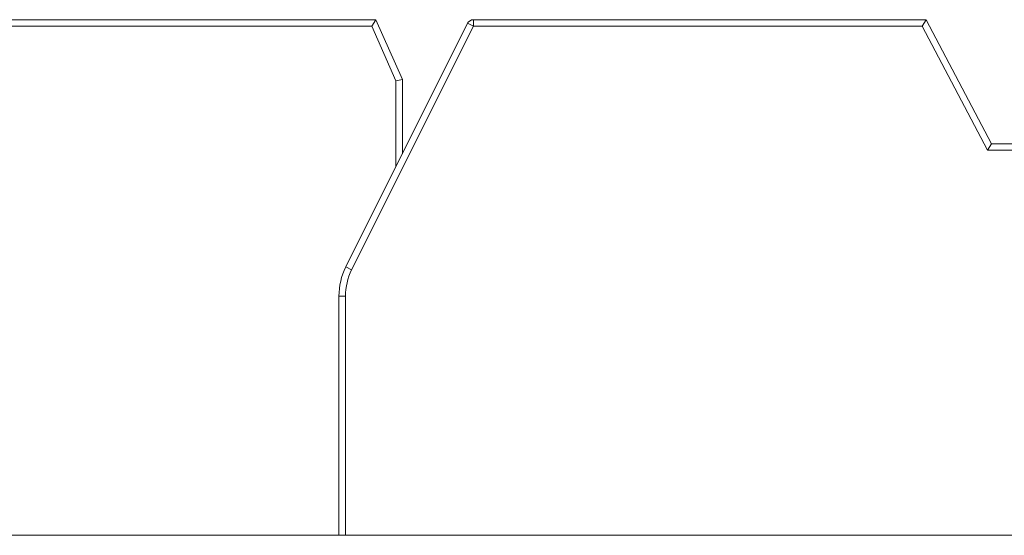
# Model space of a CAD drawing. Header units: inches. Extents: x 513 to 854, y 267 to 501.
# Tile 63 of 214: x 572.09 to 579.63, y 403.48 to 407.43. Entities that reach past the tile are written whole.
import ezdxf

# ---------------------------------------------------------------- set-up
doc = ezdxf.new("R2010")
doc.units = ezdxf.units.IN
doc.header["$MEASUREMENT"] = 0
doc.layers.add('1', color=7, linetype='Continuous')

# ---------------------------------------------------------------- blocks, each defined once
blk = doc.blocks.new('block 1856')
at = {"layer": '1', "color": 155, "lineweight": 18, "true_color": 0x4c7299}
blk.add_lwpolyline([(571.8159, 407.4333), (574.8159, 407.4333)], dxfattribs=at)
blk = doc.blocks.new('block 1857')
at = {"layer": '1', "color": 155, "lineweight": 13, "true_color": 0x4c7299}
blk.add_lwpolyline([(574.7834, 407.3833), (571.8392, 407.3833)], dxfattribs=at)
blk = doc.blocks.new('block 1859')
at = {"layer": '1', "color": 155, "lineweight": 18, "true_color": 0x4c7299}
blk.add_lwpolyline([(574.7834, 407.3833), (574.8159, 407.4333)], dxfattribs=at)
blk = doc.blocks.new('block 1867')
at = {"layer": '1', "color": 155, "lineweight": 13, "true_color": 0x4c7299}
blk.add_lwpolyline([(574.9688, 406.9657), (574.7834, 407.3833)], dxfattribs=at)
blk = doc.blocks.new('block 1868')
at = {"layer": '1', "color": 155, "lineweight": 18, "true_color": 0x4c7299}
blk.add_lwpolyline([(574.8159, 407.4333), (575.0188, 406.9763)], dxfattribs=at)
blk = doc.blocks.new('block 1869')
at = {"layer": '1', "color": 155, "lineweight": 18, "true_color": 0x4c7299}
blk.add_lwpolyline([(574.9688, 406.9657), (575.0188, 406.9763)], dxfattribs=at)
blk = doc.blocks.new('block 1925')
at = {"layer": '1', "color": 155, "lineweight": 13, "true_color": 0x4c7299}
blk.add_lwpolyline([(579.0018, 407.3833), (575.5629, 407.3833)], dxfattribs=at)
blk = doc.blocks.new('block 1926')
at = {"layer": '1', "color": 155, "lineweight": 13, "true_color": 0x4c7299}
blk.add_lwpolyline([(575.5629, 407.4333), (575.5629, 407.3833)], dxfattribs=at)
blk = doc.blocks.new('block 1927')
at = {"layer": '1', "color": 155, "lineweight": 18, "true_color": 0x4c7299}
blk.add_lwpolyline([(579.0018, 407.3833), (579.032, 407.4333)], dxfattribs=at)
blk = doc.blocks.new('block 1928')
at = {"layer": '1', "color": 155, "lineweight": 18, "true_color": 0x4c7299}
blk.add_lwpolyline([(579.032, 407.4333), (579.532, 406.4833)], dxfattribs=at)
blk = doc.blocks.new('block 1932')
at = {"layer": '1', "color": 155, "lineweight": 13, "true_color": 0x4c7299}
blk.add_lwpolyline([(579.5018, 406.4333), (579.0018, 407.3833)], dxfattribs=at)
blk = doc.blocks.new('block 1933')
at = {"layer": '1', "color": 155, "lineweight": 18, "true_color": 0x4c7299}
blk.add_lwpolyline([(579.5018, 406.4333), (579.532, 406.4833)], dxfattribs=at)
blk = doc.blocks.new('block 1937')
at = {"layer": '1', "color": 155, "lineweight": 18, "true_color": 0x4c7299}
blk.add_lwpolyline([(575.5629, 407.4333), (579.032, 407.4333)], dxfattribs=at)
blk = doc.blocks.new('block 1938')
at = {"layer": '1', "color": 155, "lineweight": 13, "true_color": 0x4c7299}
blk.add_lwpolyline([(575.5182, 407.4057), (575.5629, 407.3833)], dxfattribs=at)
blk = doc.blocks.new('block 1942')
at = {"layer": '1', "color": 155, "lineweight": 18, "true_color": 0x4c7299}
blk.add_lwpolyline([(574.5848, 405.5389), (575.5182, 407.4057)], dxfattribs=at)
blk = doc.blocks.new('block 1943')
at = {"layer": '1', "color": 155, "lineweight": 13, "true_color": 0x4c7299}
blk.add_lwpolyline([(575.5629, 407.3833), (574.6295, 405.5165)], dxfattribs=at)
blk = doc.blocks.new('block 1944')
at = {"layer": '1', "color": 155, "lineweight": 13, "true_color": 0x4c7299}
blk.add_lwpolyline([(574.5848, 405.5389), (574.6295, 405.5165)], dxfattribs=at)
blk = doc.blocks.new('block 1948')
at = {"layer": '1', "color": 155, "lineweight": 18, "true_color": 0x4c7299}
blk.add_lwpolyline([(579.532, 406.4833), (582.332, 406.4833)], dxfattribs=at)
blk = doc.blocks.new('block 1949')
at = {"layer": '1', "color": 155, "lineweight": 13, "true_color": 0x4c7299}
blk.add_lwpolyline([(582.3553, 406.4333), (579.5018, 406.4333)], dxfattribs=at)
blk = doc.blocks.new('block 1950')
at = {"layer": '1', "color": 155, "lineweight": 13, "true_color": 0x4c7299}
blk.add_lwpolyline([(574.532, 405.3153), (574.582, 405.3153)], dxfattribs=at)
blk = doc.blocks.new('block 2093')
at = {"layer": '1', "color": 155, "lineweight": 13, "true_color": 0x4c7299}
blk.add_lwpolyline([(574.9688, 406.3068), (574.9688, 406.9657)], dxfattribs=at)
blk = doc.blocks.new('block 2094')
at = {"layer": '1', "color": 155, "lineweight": 18, "true_color": 0x4c7299}
blk.add_lwpolyline([(575.0188, 406.9763), (575.0188, 406.4067)], dxfattribs=at)
blk = doc.blocks.new('block 2139')
at = {"layer": '1', "color": 155, "lineweight": 18, "true_color": 0x4c7299}
blk.add_lwpolyline([(574.532, 403.4833), (574.532, 405.3153)], dxfattribs=at)
blk = doc.blocks.new('block 2140')
at = {"layer": '1', "color": 155, "lineweight": 13, "true_color": 0x4c7299}
blk.add_lwpolyline([(574.582, 405.3153), (574.582, 403.4833)], dxfattribs=at)
blk = doc.blocks.new('block 2160')
at = {"layer": '1', "color": 18, "lineweight": 13, "true_color": 0x4c0000}
blk.add_lwpolyline([(672.7983, 403.4833), (559.6768, 403.4833)], dxfattribs=at)
blk = doc.blocks.new('block 2165')
at = {"layer": '1', "color": 18, "lineweight": 13, "true_color": 0x4c0000}
blk.add_lwpolyline([(672.7983, 403.4833), (559.6768, 403.4833)], dxfattribs=at)
blk = doc.blocks.new('block 2295')
at = {"layer": '1', "color": 18, "lineweight": 13, "true_color": 0x4c0000}
blk.add_lwpolyline([(548.3381, 403.4833), (661.4596, 403.4833)], dxfattribs=at)
blk = doc.blocks.new('block 2301')
at = {"layer": '1', "color": 18, "lineweight": 13, "true_color": 0x4c0000}
blk.add_lwpolyline([(577.0626, 403.4833), (577.4626, 403.4833)], dxfattribs=at)
blk = doc.blocks.new('block 2331')
at = {"layer": '1', "color": 18, "lineweight": 13, "true_color": 0x4c0000}
blk.add_lwpolyline([(548.3381, 403.4833), (661.4596, 403.4833)], dxfattribs=at)
blk = doc.blocks.new('block 2347')
at = {"layer": '1', "color": 18, "lineweight": 13, "true_color": 0x4c0000}
blk.add_lwpolyline([(577.0626, 403.4833), (577.4626, 403.4833)], dxfattribs=at)
blk = doc.blocks.new('block 4523')
at = {"layer": '1', "color": 155, "lineweight": 18, "true_color": 0x4c7299}
blk.add_open_spline([(575.5182, 407.4057), (575.5267, 407.4226), (575.544, 407.4333), (575.5629, 407.4333)], degree=3, dxfattribs=at)
blk = doc.blocks.new('block 4527')
at = {"layer": '1', "color": 155, "lineweight": 13, "true_color": 0x4c7299}
blk.add_open_spline([(574.6295, 405.5165), (574.5983, 405.4541), (574.582, 405.3852), (574.582, 405.3153)], degree=3, dxfattribs=at)
blk = doc.blocks.new('block 4528')
at = {"layer": '1', "color": 155, "lineweight": 18, "true_color": 0x4c7299}
blk.add_open_spline([(574.532, 405.3153), (574.532, 405.3929), (574.5501, 405.4695), (574.5848, 405.5389)], degree=3, dxfattribs=at)
blk = doc.blocks.new('block 6020')
at = {"layer": '1', "color": 155, "lineweight": 18, "true_color": 0x4c7299}
blk.add_lwpolyline([(672.7983, 403.4833), (559.6768, 403.4833)], dxfattribs=at)
blk = doc.blocks.new('block 6041')
at = {"layer": '1', "color": 18, "lineweight": 18, "true_color": 0x4c0000}
for points in [[(596.0046, 403.4833), (576.8061, 403.4833), (567.2069, 403.4833), (562.4073, 403.4833), (560.0075, 403.4833), (559.0609, 403.4833), (556.7525, 403.4833), (555.2021, 403.4833), (554.7581, 403.4833), (553.5582, 403.4833), (551.1584, 403.4833)], [(549.6583, 403.4833), (588.0552, 403.4833), (626.4521, 403.4833)]]:
    blk.add_lwpolyline(points, dxfattribs=at)
blk = doc.blocks.new('block 6054')
at = {"layer": '1', "color": 18, "lineweight": 18, "true_color": 0x4c0000}
blk.add_open_spline([(575.8724, 403.4833), (575.877, 403.4833), (575.8829, 403.4833), (575.8829, 403.4833), (575.8829, 403.4833), (575.8912, 403.4833), (575.8912, 403.4833), (575.8912, 403.4833), (575.9019, 403.4833), (575.9019, 403.4833), (575.9019, 403.4833), (575.9148, 403.4833), (575.9148, 403.4833), (575.9148, 403.4833), (575.9298, 403.4833), (575.9298, 403.4833), (575.9298, 403.4833), (575.9465, 403.4833), (575.9465, 403.4833), (575.9465, 403.4833), (575.9647, 403.4833), (575.9647, 403.4833), (575.9647, 403.4833), (575.9841, 403.4833), (575.9841, 403.4833), (575.9841, 403.4833), (576.0043, 403.4833), (576.0043, 403.4833), (576.0043, 403.4833), (576.0259, 403.4833), (576.0259, 403.4833), (576.0259, 403.4833), (576.0488, 403.4833), (576.0488, 403.4833), (576.0488, 403.4833), (576.0728, 403.4833), (576.0728, 403.4833), (576.0728, 403.4833), (576.1225, 403.4833), (576.1225, 403.4833), (576.1225, 403.4833), (576.1723, 403.4833), (576.1723, 403.4833), (576.1723, 403.4833), (576.1963, 403.4833), (576.1963, 403.4833), (576.1963, 403.4833), (576.2192, 403.4833), (576.2192, 403.4833), (576.2192, 403.4833), (576.2407, 403.4833), (576.2407, 403.4833), (576.2407, 403.4833), (576.261, 403.4833), (576.261, 403.4833), (576.261, 403.4833), (576.2804, 403.4833), (576.2804, 403.4833), (576.2804, 403.4833), (576.2986, 403.4833), (576.2986, 403.4833), (576.2986, 403.4833), (576.3153, 403.4833), (576.3153, 403.4833), (576.3153, 403.4833), (576.3303, 403.4833), (576.3303, 403.4833), (576.3303, 403.4833), (576.3432, 403.4833), (576.3432, 403.4833), (576.3432, 403.4833), (576.3539, 403.4833), (576.3539, 403.4833), (576.3539, 403.4833), (576.3622, 403.4833), (576.3622, 403.4833), (576.3622, 403.4833), (576.3681, 403.4833), (576.3681, 403.4833), (576.3681, 403.4833), (576.3622, 403.4833), (576.3622, 403.4833), (576.3622, 403.4833), (576.3539, 403.4833), (576.3539, 403.4833), (576.3539, 403.4833), (576.3432, 403.4833), (576.3432, 403.4833), (576.3432, 403.4833), (576.3303, 403.4833), (576.3303, 403.4833), (576.3303, 403.4833), (576.3153, 403.4833), (576.3153, 403.4833), (576.3153, 403.4833), (576.2986, 403.4833), (576.2986, 403.4833), (576.2986, 403.4833), (576.2804, 403.4833), (576.2804, 403.4833), (576.2804, 403.4833), (576.261, 403.4833), (576.261, 403.4833), (576.261, 403.4833), (576.2407, 403.4833), (576.2407, 403.4833), (576.2407, 403.4833), (576.2192, 403.4833), (576.2192, 403.4833), (576.2192, 403.4833), (576.1963, 403.4833), (576.1963, 403.4833), (576.1963, 403.4833), (576.1723, 403.4833), (576.1723, 403.4833), (576.1723, 403.4833), (576.1225, 403.4833), (576.1225, 403.4833), (576.1225, 403.4833), (576.0728, 403.4833), (576.0728, 403.4833), (576.0728, 403.4833), (576.0488, 403.4833), (576.0488, 403.4833), (576.0488, 403.4833), (576.0259, 403.4833), (576.0259, 403.4833), (576.0259, 403.4833), (576.0043, 403.4833), (576.0043, 403.4833), (576.0043, 403.4833), (575.9841, 403.4833), (575.9841, 403.4833), (575.9841, 403.4833), (575.9647, 403.4833), (575.9647, 403.4833), (575.9647, 403.4833), (575.9465, 403.4833), (575.9465, 403.4833), (575.9465, 403.4833), (575.9298, 403.4833), (575.9298, 403.4833), (575.9298, 403.4833), (575.9148, 403.4833), (575.9148, 403.4833), (575.9148, 403.4833), (575.9019, 403.4833), (575.9019, 403.4833), (575.9019, 403.4833), (575.8912, 403.4833), (575.8912, 403.4833), (575.8912, 403.4833), (575.8829, 403.4833), (575.8829, 403.4833), (575.8829, 403.4833), (575.877, 403.4833), (575.877, 403.4833)], degree=3, knots=[0, 0, 0, 0, 1, 1, 1, 2, 2, 2, 3, 3, 3, 4, 4, 4, 5, 5, 5, 6, 6, 6, 7, 7, 7, 8, 8, 8, 9, 9, 9, 10, 10, 10, 11, 11, 11, 12, 12, 12, 13, 13, 13, 14, 14, 14, 15, 15, 15, 16, 16, 16, 17, 17, 17, 18, 18, 18, 19, 19, 19, 20, 20, 20, 21, 21, 21, 22, 22, 22, 23, 23, 23, 24, 24, 24, 25, 25, 25, 26, 26, 26, 27, 27, 27, 28, 28, 28, 29, 29, 29, 30, 30, 30, 31, 31, 31, 32, 32, 32, 33, 33, 33, 34, 34, 34, 35, 35, 35, 36, 36, 36, 37, 37, 37, 38, 38, 38, 39, 39, 39, 40, 40, 40, 41, 41, 41, 42, 42, 42, 43, 43, 43, 44, 44, 44, 45, 45, 45, 46, 46, 46, 47, 47, 47, 48, 48, 48, 49, 49, 49, 50, 50, 50, 51, 51, 51, 52, 52, 52, 52], dxfattribs=at)
blk = doc.blocks.new('block 6058')
at = {"layer": '1', "color": 18, "lineweight": 18, "true_color": 0x4c0000}
blk.add_open_spline([(578.9829, 403.4833), (579.0795, 403.4833), (579.176, 403.4833), (579.2726, 403.4833), (579.176, 403.4833), (579.0795, 403.4833), (578.9829, 403.4833), (578.7419, 403.4833), (578.5009, 403.4833), (578.2599, 403.4833), (578.2242, 403.4833), (578.1885, 403.4833), (578.1528, 403.4833), (577.9761, 403.4833), (577.7993, 403.4833), (577.6225, 403.4833), (577.8225, 403.4833), (578.0225, 403.4833), (578.2226, 403.4833), (578.0225, 403.4833), (577.8225, 403.4833), (577.6225, 403.4833), (577.7993, 403.4833), (577.9761, 403.4833), (578.1528, 403.4833), (578.1885, 403.4833), (578.2242, 403.4833), (578.2599, 403.4833), (578.5009, 403.4833), (578.7419, 403.4833), (578.9829, 403.4833)], degree=3, knots=[0, 0, 0, 0, 1, 1, 1, 2, 2, 2, 3, 3, 3, 4, 4, 4, 5, 5, 5, 6, 6, 6, 7, 7, 7, 8, 8, 8, 9, 9, 9, 10, 10, 10, 10], dxfattribs=at)
blk = doc.blocks.new('block 6059')
at = {"layer": '1', "color": 18, "lineweight": 18, "true_color": 0x4c0000}
blk.add_open_spline([(578.9829, 403.4833), (579.0795, 403.4833), (579.176, 403.4833), (579.2726, 403.4833), (579.176, 403.4833), (579.0795, 403.4833), (578.9829, 403.4833), (578.7419, 403.4833), (578.5009, 403.4833), (578.2599, 403.4833), (578.2242, 403.4833), (578.1885, 403.4833), (578.1528, 403.4833), (577.9761, 403.4833), (577.7993, 403.4833), (577.6225, 403.4833), (577.8225, 403.4833), (578.0225, 403.4833), (578.2226, 403.4833), (578.0225, 403.4833), (577.8225, 403.4833), (577.6225, 403.4833), (577.7993, 403.4833), (577.9761, 403.4833), (578.1528, 403.4833), (578.1885, 403.4833), (578.2242, 403.4833), (578.2599, 403.4833), (578.5009, 403.4833), (578.7419, 403.4833), (578.9829, 403.4833)], degree=3, knots=[0, 0, 0, 0, 1, 1, 1, 2, 2, 2, 3, 3, 3, 4, 4, 4, 5, 5, 5, 6, 6, 6, 7, 7, 7, 8, 8, 8, 9, 9, 9, 10, 10, 10, 10], dxfattribs=at)
blk = doc.blocks.new('block 6121')
at = {"layer": '1', "color": 18, "lineweight": 18, "true_color": 0x4c0000}
blk.add_open_spline([(573.2141, 403.4833), (573.2187, 403.4833), (573.2246, 403.4833), (573.2246, 403.4833), (573.2246, 403.4833), (573.2329, 403.4833), (573.2329, 403.4833), (573.2329, 403.4833), (573.2436, 403.4833), (573.2436, 403.4833), (573.2436, 403.4833), (573.2565, 403.4833), (573.2565, 403.4833), (573.2565, 403.4833), (573.2715, 403.4833), (573.2715, 403.4833), (573.2715, 403.4833), (573.2882, 403.4833), (573.2882, 403.4833), (573.2882, 403.4833), (573.3064, 403.4833), (573.3064, 403.4833), (573.3064, 403.4833), (573.3258, 403.4833), (573.3258, 403.4833), (573.3258, 403.4833), (573.346, 403.4833), (573.346, 403.4833), (573.346, 403.4833), (573.3676, 403.4833), (573.3676, 403.4833), (573.3676, 403.4833), (573.3905, 403.4833), (573.3905, 403.4833), (573.3905, 403.4833), (573.4145, 403.4833), (573.4145, 403.4833), (573.4145, 403.4833), (573.4642, 403.4833), (573.4642, 403.4833), (573.4642, 403.4833), (573.514, 403.4833), (573.514, 403.4833), (573.514, 403.4833), (573.538, 403.4833), (573.538, 403.4833), (573.538, 403.4833), (573.5609, 403.4833), (573.5609, 403.4833), (573.5609, 403.4833), (573.5824, 403.4833), (573.5824, 403.4833), (573.5824, 403.4833), (573.6027, 403.4833), (573.6027, 403.4833), (573.6027, 403.4833), (573.6221, 403.4833), (573.6221, 403.4833), (573.6221, 403.4833), (573.6403, 403.4833), (573.6403, 403.4833), (573.6403, 403.4833), (573.657, 403.4833), (573.657, 403.4833), (573.657, 403.4833), (573.672, 403.4833), (573.672, 403.4833), (573.672, 403.4833), (573.6849, 403.4833), (573.6849, 403.4833), (573.6849, 403.4833), (573.6956, 403.4833), (573.6956, 403.4833), (573.6956, 403.4833), (573.7039, 403.4833), (573.7039, 403.4833), (573.7039, 403.4833), (573.7098, 403.4833), (573.7098, 403.4833), (573.7098, 403.4833), (573.7039, 403.4833), (573.7039, 403.4833), (573.7039, 403.4833), (573.6956, 403.4833), (573.6956, 403.4833), (573.6956, 403.4833), (573.6849, 403.4833), (573.6849, 403.4833), (573.6849, 403.4833), (573.672, 403.4833), (573.672, 403.4833), (573.672, 403.4833), (573.657, 403.4833), (573.657, 403.4833), (573.657, 403.4833), (573.6403, 403.4833), (573.6403, 403.4833), (573.6403, 403.4833), (573.6221, 403.4833), (573.6221, 403.4833), (573.6221, 403.4833), (573.6027, 403.4833), (573.6027, 403.4833), (573.6027, 403.4833), (573.5824, 403.4833), (573.5824, 403.4833), (573.5824, 403.4833), (573.5609, 403.4833), (573.5609, 403.4833), (573.5609, 403.4833), (573.538, 403.4833), (573.538, 403.4833), (573.538, 403.4833), (573.514, 403.4833), (573.514, 403.4833), (573.514, 403.4833), (573.4642, 403.4833), (573.4642, 403.4833), (573.4642, 403.4833), (573.4145, 403.4833), (573.4145, 403.4833), (573.4145, 403.4833), (573.3905, 403.4833), (573.3905, 403.4833), (573.3905, 403.4833), (573.3676, 403.4833), (573.3676, 403.4833), (573.3676, 403.4833), (573.346, 403.4833), (573.346, 403.4833), (573.346, 403.4833), (573.3258, 403.4833), (573.3258, 403.4833), (573.3258, 403.4833), (573.3064, 403.4833), (573.3064, 403.4833), (573.3064, 403.4833), (573.2882, 403.4833), (573.2882, 403.4833), (573.2882, 403.4833), (573.2715, 403.4833), (573.2715, 403.4833), (573.2715, 403.4833), (573.2565, 403.4833), (573.2565, 403.4833), (573.2565, 403.4833), (573.2436, 403.4833), (573.2436, 403.4833), (573.2436, 403.4833), (573.2329, 403.4833), (573.2329, 403.4833), (573.2329, 403.4833), (573.2246, 403.4833), (573.2246, 403.4833), (573.2246, 403.4833), (573.2187, 403.4833), (573.2187, 403.4833)], degree=3, knots=[0, 0, 0, 0, 1, 1, 1, 2, 2, 2, 3, 3, 3, 4, 4, 4, 5, 5, 5, 6, 6, 6, 7, 7, 7, 8, 8, 8, 9, 9, 9, 10, 10, 10, 11, 11, 11, 12, 12, 12, 13, 13, 13, 14, 14, 14, 15, 15, 15, 16, 16, 16, 17, 17, 17, 18, 18, 18, 19, 19, 19, 20, 20, 20, 21, 21, 21, 22, 22, 22, 23, 23, 23, 24, 24, 24, 25, 25, 25, 26, 26, 26, 27, 27, 27, 28, 28, 28, 29, 29, 29, 30, 30, 30, 31, 31, 31, 32, 32, 32, 33, 33, 33, 34, 34, 34, 35, 35, 35, 36, 36, 36, 37, 37, 37, 38, 38, 38, 39, 39, 39, 40, 40, 40, 41, 41, 41, 42, 42, 42, 43, 43, 43, 44, 44, 44, 45, 45, 45, 46, 46, 46, 47, 47, 47, 48, 48, 48, 49, 49, 49, 50, 50, 50, 51, 51, 51, 52, 52, 52, 52], dxfattribs=at)
blk = doc.blocks.new('block 6207')
at = {"layer": '1', "color": 18, "lineweight": 13, "true_color": 0x4c0000}
blk.add_open_spline([(578.9829, 403.4833), (579.0795, 403.4833), (579.176, 403.4833), (579.2726, 403.4833), (579.176, 403.4833), (579.0795, 403.4833), (578.9829, 403.4833), (578.7419, 403.4833), (578.5009, 403.4833), (578.2599, 403.4833), (578.2242, 403.4833), (578.1885, 403.4833), (578.1528, 403.4833), (577.9761, 403.4833), (577.7993, 403.4833), (577.6225, 403.4833), (577.8225, 403.4833), (578.0225, 403.4833), (578.2226, 403.4833), (578.0225, 403.4833), (577.8225, 403.4833), (577.6225, 403.4833), (577.7993, 403.4833), (577.9761, 403.4833), (578.1528, 403.4833), (578.1885, 403.4833), (578.2242, 403.4833), (578.2599, 403.4833), (578.5009, 403.4833), (578.7419, 403.4833), (578.9829, 403.4833)], degree=3, knots=[0, 0, 0, 0, 1, 1, 1, 2, 2, 2, 3, 3, 3, 4, 4, 4, 5, 5, 5, 6, 6, 6, 7, 7, 7, 8, 8, 8, 9, 9, 9, 10, 10, 10, 10], dxfattribs=at)
blk = doc.blocks.new('block 6256')
at = {"layer": '1', "color": 18, "lineweight": 13, "true_color": 0x4c0000}
for points in [[(596.0046, 403.4833), (576.8061, 403.4833), (567.2069, 403.4833), (562.4073, 403.4833), (560.0075, 403.4833), (559.0609, 403.4833), (556.7525, 403.4833), (555.2021, 403.4833), (554.7581, 403.4833), (553.5582, 403.4833), (551.1584, 403.4833)], [(549.6583, 403.4833), (588.0552, 403.4833), (626.4521, 403.4833)]]:
    blk.add_lwpolyline(points, dxfattribs=at)
blk = doc.blocks.new('block 6292')
at = {"layer": '1', "color": 18, "lineweight": 13, "true_color": 0x4c0000}
blk.add_open_spline([(578.9829, 403.4833), (579.0795, 403.4833), (579.176, 403.4833), (579.2726, 403.4833), (579.176, 403.4833), (579.0795, 403.4833), (578.9829, 403.4833), (578.7419, 403.4833), (578.5009, 403.4833), (578.2599, 403.4833), (578.2242, 403.4833), (578.1885, 403.4833), (578.1528, 403.4833), (577.9761, 403.4833), (577.7993, 403.4833), (577.6225, 403.4833), (577.8225, 403.4833), (578.0225, 403.4833), (578.2226, 403.4833), (578.0225, 403.4833), (577.8225, 403.4833), (577.6225, 403.4833), (577.7993, 403.4833), (577.9761, 403.4833), (578.1528, 403.4833), (578.1885, 403.4833), (578.2242, 403.4833), (578.2599, 403.4833), (578.5009, 403.4833), (578.7419, 403.4833), (578.9829, 403.4833)], degree=3, knots=[0, 0, 0, 0, 1, 1, 1, 2, 2, 2, 3, 3, 3, 4, 4, 4, 5, 5, 5, 6, 6, 6, 7, 7, 7, 8, 8, 8, 9, 9, 9, 10, 10, 10, 10], dxfattribs=at)
blk = doc.blocks.new('block 6300')
at = {"layer": '1', "color": 18, "lineweight": 13, "true_color": 0x4c0000}
blk.add_open_spline([(575.8724, 403.4833), (575.877, 403.4833), (575.8829, 403.4833), (575.8829, 403.4833), (575.8829, 403.4833), (575.8912, 403.4833), (575.8912, 403.4833), (575.8912, 403.4833), (575.9019, 403.4833), (575.9019, 403.4833), (575.9019, 403.4833), (575.9148, 403.4833), (575.9148, 403.4833), (575.9148, 403.4833), (575.9298, 403.4833), (575.9298, 403.4833), (575.9298, 403.4833), (575.9465, 403.4833), (575.9465, 403.4833), (575.9465, 403.4833), (575.9647, 403.4833), (575.9647, 403.4833), (575.9647, 403.4833), (575.9841, 403.4833), (575.9841, 403.4833), (575.9841, 403.4833), (576.0043, 403.4833), (576.0043, 403.4833), (576.0043, 403.4833), (576.0259, 403.4833), (576.0259, 403.4833), (576.0259, 403.4833), (576.0488, 403.4833), (576.0488, 403.4833), (576.0488, 403.4833), (576.0728, 403.4833), (576.0728, 403.4833), (576.0728, 403.4833), (576.1225, 403.4833), (576.1225, 403.4833), (576.1225, 403.4833), (576.1723, 403.4833), (576.1723, 403.4833), (576.1723, 403.4833), (576.1963, 403.4833), (576.1963, 403.4833), (576.1963, 403.4833), (576.2192, 403.4833), (576.2192, 403.4833), (576.2192, 403.4833), (576.2407, 403.4833), (576.2407, 403.4833), (576.2407, 403.4833), (576.261, 403.4833), (576.261, 403.4833), (576.261, 403.4833), (576.2804, 403.4833), (576.2804, 403.4833), (576.2804, 403.4833), (576.2986, 403.4833), (576.2986, 403.4833), (576.2986, 403.4833), (576.3153, 403.4833), (576.3153, 403.4833), (576.3153, 403.4833), (576.3303, 403.4833), (576.3303, 403.4833), (576.3303, 403.4833), (576.3432, 403.4833), (576.3432, 403.4833), (576.3432, 403.4833), (576.3539, 403.4833), (576.3539, 403.4833), (576.3539, 403.4833), (576.3622, 403.4833), (576.3622, 403.4833), (576.3622, 403.4833), (576.3681, 403.4833), (576.3681, 403.4833), (576.3681, 403.4833), (576.3622, 403.4833), (576.3622, 403.4833), (576.3622, 403.4833), (576.3539, 403.4833), (576.3539, 403.4833), (576.3539, 403.4833), (576.3432, 403.4833), (576.3432, 403.4833), (576.3432, 403.4833), (576.3303, 403.4833), (576.3303, 403.4833), (576.3303, 403.4833), (576.3153, 403.4833), (576.3153, 403.4833), (576.3153, 403.4833), (576.2986, 403.4833), (576.2986, 403.4833), (576.2986, 403.4833), (576.2804, 403.4833), (576.2804, 403.4833), (576.2804, 403.4833), (576.261, 403.4833), (576.261, 403.4833), (576.261, 403.4833), (576.2407, 403.4833), (576.2407, 403.4833), (576.2407, 403.4833), (576.2192, 403.4833), (576.2192, 403.4833), (576.2192, 403.4833), (576.1963, 403.4833), (576.1963, 403.4833), (576.1963, 403.4833), (576.1723, 403.4833), (576.1723, 403.4833), (576.1723, 403.4833), (576.1225, 403.4833), (576.1225, 403.4833), (576.1225, 403.4833), (576.0728, 403.4833), (576.0728, 403.4833), (576.0728, 403.4833), (576.0488, 403.4833), (576.0488, 403.4833), (576.0488, 403.4833), (576.0259, 403.4833), (576.0259, 403.4833), (576.0259, 403.4833), (576.0043, 403.4833), (576.0043, 403.4833), (576.0043, 403.4833), (575.9841, 403.4833), (575.9841, 403.4833), (575.9841, 403.4833), (575.9647, 403.4833), (575.9647, 403.4833), (575.9647, 403.4833), (575.9465, 403.4833), (575.9465, 403.4833), (575.9465, 403.4833), (575.9298, 403.4833), (575.9298, 403.4833), (575.9298, 403.4833), (575.9148, 403.4833), (575.9148, 403.4833), (575.9148, 403.4833), (575.9019, 403.4833), (575.9019, 403.4833), (575.9019, 403.4833), (575.8912, 403.4833), (575.8912, 403.4833), (575.8912, 403.4833), (575.8829, 403.4833), (575.8829, 403.4833), (575.8829, 403.4833), (575.877, 403.4833), (575.877, 403.4833)], degree=3, knots=[0, 0, 0, 0, 1, 1, 1, 2, 2, 2, 3, 3, 3, 4, 4, 4, 5, 5, 5, 6, 6, 6, 7, 7, 7, 8, 8, 8, 9, 9, 9, 10, 10, 10, 11, 11, 11, 12, 12, 12, 13, 13, 13, 14, 14, 14, 15, 15, 15, 16, 16, 16, 17, 17, 17, 18, 18, 18, 19, 19, 19, 20, 20, 20, 21, 21, 21, 22, 22, 22, 23, 23, 23, 24, 24, 24, 25, 25, 25, 26, 26, 26, 27, 27, 27, 28, 28, 28, 29, 29, 29, 30, 30, 30, 31, 31, 31, 32, 32, 32, 33, 33, 33, 34, 34, 34, 35, 35, 35, 36, 36, 36, 37, 37, 37, 38, 38, 38, 39, 39, 39, 40, 40, 40, 41, 41, 41, 42, 42, 42, 43, 43, 43, 44, 44, 44, 45, 45, 45, 46, 46, 46, 47, 47, 47, 48, 48, 48, 49, 49, 49, 50, 50, 50, 51, 51, 51, 52, 52, 52, 52], dxfattribs=at)
blk = doc.blocks.new('block 6310')
at = {"layer": '1', "color": 18, "lineweight": 13, "true_color": 0x4c0000}
blk.add_open_spline([(573.2141, 403.4833), (573.2187, 403.4833), (573.2246, 403.4833), (573.2246, 403.4833), (573.2246, 403.4833), (573.2329, 403.4833), (573.2329, 403.4833), (573.2329, 403.4833), (573.2436, 403.4833), (573.2436, 403.4833), (573.2436, 403.4833), (573.2565, 403.4833), (573.2565, 403.4833), (573.2565, 403.4833), (573.2715, 403.4833), (573.2715, 403.4833), (573.2715, 403.4833), (573.2882, 403.4833), (573.2882, 403.4833), (573.2882, 403.4833), (573.3064, 403.4833), (573.3064, 403.4833), (573.3064, 403.4833), (573.3258, 403.4833), (573.3258, 403.4833), (573.3258, 403.4833), (573.346, 403.4833), (573.346, 403.4833), (573.346, 403.4833), (573.3676, 403.4833), (573.3676, 403.4833), (573.3676, 403.4833), (573.3905, 403.4833), (573.3905, 403.4833), (573.3905, 403.4833), (573.4145, 403.4833), (573.4145, 403.4833), (573.4145, 403.4833), (573.4642, 403.4833), (573.4642, 403.4833), (573.4642, 403.4833), (573.514, 403.4833), (573.514, 403.4833), (573.514, 403.4833), (573.538, 403.4833), (573.538, 403.4833), (573.538, 403.4833), (573.5609, 403.4833), (573.5609, 403.4833), (573.5609, 403.4833), (573.5824, 403.4833), (573.5824, 403.4833), (573.5824, 403.4833), (573.6027, 403.4833), (573.6027, 403.4833), (573.6027, 403.4833), (573.6221, 403.4833), (573.6221, 403.4833), (573.6221, 403.4833), (573.6403, 403.4833), (573.6403, 403.4833), (573.6403, 403.4833), (573.657, 403.4833), (573.657, 403.4833), (573.657, 403.4833), (573.672, 403.4833), (573.672, 403.4833), (573.672, 403.4833), (573.6849, 403.4833), (573.6849, 403.4833), (573.6849, 403.4833), (573.6956, 403.4833), (573.6956, 403.4833), (573.6956, 403.4833), (573.7039, 403.4833), (573.7039, 403.4833), (573.7039, 403.4833), (573.7098, 403.4833), (573.7098, 403.4833), (573.7098, 403.4833), (573.7039, 403.4833), (573.7039, 403.4833), (573.7039, 403.4833), (573.6956, 403.4833), (573.6956, 403.4833), (573.6956, 403.4833), (573.6849, 403.4833), (573.6849, 403.4833), (573.6849, 403.4833), (573.672, 403.4833), (573.672, 403.4833), (573.672, 403.4833), (573.657, 403.4833), (573.657, 403.4833), (573.657, 403.4833), (573.6403, 403.4833), (573.6403, 403.4833), (573.6403, 403.4833), (573.6221, 403.4833), (573.6221, 403.4833), (573.6221, 403.4833), (573.6027, 403.4833), (573.6027, 403.4833), (573.6027, 403.4833), (573.5824, 403.4833), (573.5824, 403.4833), (573.5824, 403.4833), (573.5609, 403.4833), (573.5609, 403.4833), (573.5609, 403.4833), (573.538, 403.4833), (573.538, 403.4833), (573.538, 403.4833), (573.514, 403.4833), (573.514, 403.4833), (573.514, 403.4833), (573.4642, 403.4833), (573.4642, 403.4833), (573.4642, 403.4833), (573.4145, 403.4833), (573.4145, 403.4833), (573.4145, 403.4833), (573.3905, 403.4833), (573.3905, 403.4833), (573.3905, 403.4833), (573.3676, 403.4833), (573.3676, 403.4833), (573.3676, 403.4833), (573.346, 403.4833), (573.346, 403.4833), (573.346, 403.4833), (573.3258, 403.4833), (573.3258, 403.4833), (573.3258, 403.4833), (573.3064, 403.4833), (573.3064, 403.4833), (573.3064, 403.4833), (573.2882, 403.4833), (573.2882, 403.4833), (573.2882, 403.4833), (573.2715, 403.4833), (573.2715, 403.4833), (573.2715, 403.4833), (573.2565, 403.4833), (573.2565, 403.4833), (573.2565, 403.4833), (573.2436, 403.4833), (573.2436, 403.4833), (573.2436, 403.4833), (573.2329, 403.4833), (573.2329, 403.4833), (573.2329, 403.4833), (573.2246, 403.4833), (573.2246, 403.4833), (573.2246, 403.4833), (573.2187, 403.4833), (573.2187, 403.4833)], degree=3, knots=[0, 0, 0, 0, 1, 1, 1, 2, 2, 2, 3, 3, 3, 4, 4, 4, 5, 5, 5, 6, 6, 6, 7, 7, 7, 8, 8, 8, 9, 9, 9, 10, 10, 10, 11, 11, 11, 12, 12, 12, 13, 13, 13, 14, 14, 14, 15, 15, 15, 16, 16, 16, 17, 17, 17, 18, 18, 18, 19, 19, 19, 20, 20, 20, 21, 21, 21, 22, 22, 22, 23, 23, 23, 24, 24, 24, 25, 25, 25, 26, 26, 26, 27, 27, 27, 28, 28, 28, 29, 29, 29, 30, 30, 30, 31, 31, 31, 32, 32, 32, 33, 33, 33, 34, 34, 34, 35, 35, 35, 36, 36, 36, 37, 37, 37, 38, 38, 38, 39, 39, 39, 40, 40, 40, 41, 41, 41, 42, 42, 42, 43, 43, 43, 44, 44, 44, 45, 45, 45, 46, 46, 46, 47, 47, 47, 48, 48, 48, 49, 49, 49, 50, 50, 50, 51, 51, 51, 52, 52, 52, 52], dxfattribs=at)
blk = doc.blocks.new('block 6402')
at = {"layer": '1', "color": 18, "lineweight": 18, "true_color": 0x4c0000}
blk.add_open_spline([(572.2074, 403.4833), (572.3541, 403.4833), (572.5008, 403.4833), (572.6474, 403.4833), (572.5008, 403.4833), (572.3541, 403.4833), (572.2074, 403.4833)], degree=3, knots=[0, 0, 0, 0, 1, 1, 1, 2, 2, 2, 2], dxfattribs=at)
blk = doc.blocks.new('block 6412')
at = {"layer": '1', "color": 18, "lineweight": 13, "true_color": 0x4c0000}
blk.add_open_spline([(573.4104, 403.4833), (573.7438, 403.4833), (574.0771, 403.4833), (574.4104, 403.4833)], degree=3, dxfattribs=at)
blk = doc.blocks.new('block 6413')
at = {"layer": '1', "color": 18, "lineweight": 13, "true_color": 0x4c0000}
blk.add_open_spline([(574.4104, 403.4833), (574.0771, 403.4833), (573.7438, 403.4833), (573.4104, 403.4833)], degree=3, dxfattribs=at)
blk = doc.blocks.new('block 6418')
at = {"layer": '1', "color": 18, "lineweight": 18, "true_color": 0x4c0000}
blk.add_open_spline([(580.0604, 403.4833), (578.0604, 403.4833), (576.0604, 403.4833), (574.0604, 403.4833), (576.0604, 403.4833), (578.0604, 403.4833), (580.0605, 403.4833)], degree=3, knots=[0, 0, 0, 0, 1, 1, 1, 2, 2, 2, 2], dxfattribs=at)
blk = doc.blocks.new('block 6419')
at = {"layer": '1', "color": 18, "lineweight": 18, "true_color": 0x4c0000}
blk.add_open_spline([(580.1104, 403.4833), (578.0771, 403.4833), (576.0438, 403.4833), (574.0104, 403.4833), (576.0438, 403.4833), (578.0771, 403.4833), (580.1105, 403.4833)], degree=3, knots=[0, 0, 0, 0, 1, 1, 1, 2, 2, 2, 2], dxfattribs=at)
blk = doc.blocks.new('block 6459')
at = {"layer": '1', "color": 18, "lineweight": 13, "true_color": 0x4c0000}
blk.add_open_spline([(576.3604, 403.4833), (576.6938, 403.4833), (577.0271, 403.4833), (577.3605, 403.4833)], degree=3, dxfattribs=at)
blk = doc.blocks.new('block 6460')
at = {"layer": '1', "color": 18, "lineweight": 13, "true_color": 0x4c0000}
blk.add_open_spline([(577.3605, 403.4833), (577.0271, 403.4833), (576.6938, 403.4833), (576.3604, 403.4833)], degree=3, dxfattribs=at)
blk = doc.blocks.new('block 6461')
at = {"layer": '1', "color": 18, "lineweight": 18, "true_color": 0x4c0000}
blk.add_open_spline([(573.2104, 403.4833), (574.3771, 403.4833), (575.5438, 403.4833), (576.7105, 403.4833), (575.5438, 403.4833), (574.3771, 403.4833), (573.2104, 403.4833)], degree=3, knots=[0, 0, 0, 0, 1, 1, 1, 2, 2, 2, 2], dxfattribs=at)
blk = doc.blocks.new('block 6462')
at = {"layer": '1', "color": 18, "lineweight": 18, "true_color": 0x4c0000}
blk.add_open_spline([(573.1604, 403.4833), (574.3604, 403.4833), (575.5604, 403.4833), (576.7605, 403.4833), (575.5604, 403.4833), (574.3604, 403.4833), (573.1604, 403.4833)], degree=3, knots=[0, 0, 0, 0, 1, 1, 1, 2, 2, 2, 2], dxfattribs=at)

msp = doc.modelspace()

# ---------------------------------------------------------------- block references
at = {"layer": '1'}
for name in ['block 1856', 'block 1859', 'block 1868', 'block 4523', 'block 1926', 'block 1937', 'block 1927', 'block 1928', 'block 1857', 'block 1942', 'block 1943', 'block 1867', 'block 1938', 'block 1925', 'block 1932', 'block 1869', 'block 2093', 'block 2094', 'block 1933', 'block 1948', 'block 1949', 'block 4528', 'block 1944', 'block 4527', 'block 1950', 'block 2139', 'block 2140', 'block 6041', 'block 6256', 'block 2295', 'block 2331', 'block 2160', 'block 2165', 'block 6020', 'block 6402', 'block 6462', 'block 6461', 'block 6121', 'block 6310', 'block 6412', 'block 6413', 'block 6419', 'block 6418', 'block 6054', 'block 6300', 'block 6459', 'block 6460', 'block 2301', 'block 2347', 'block 6058', 'block 6059', 'block 6207', 'block 6292']:
    msp.add_blockref(name, (0, 0), dxfattribs=at)

doc.saveas('drawing.dxf')
